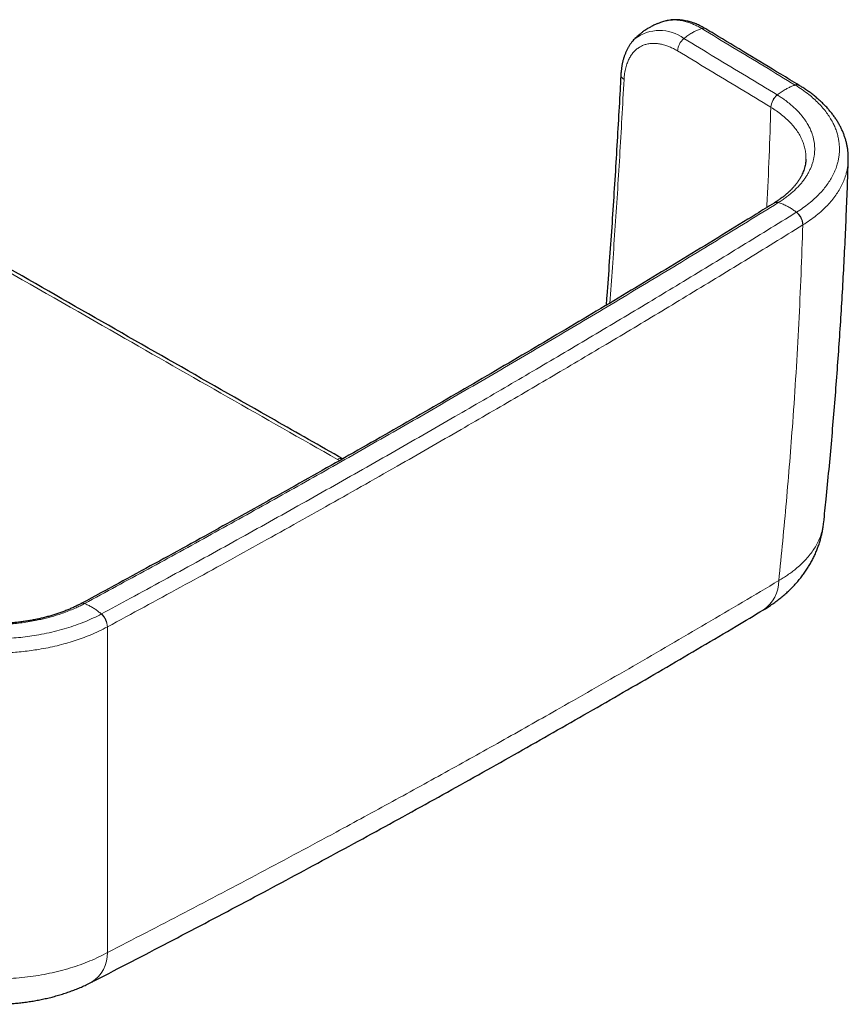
# Model space of a CAD drawing. Header units: millimetres. Extents: x 8 to 1162, y 12 to 2222.
# Tile 10 of 54: x 1087 to 1145, y 323 to 393. Entities that reach past the tile are written whole.
import ezdxf

# ---------------------------------------------------------------- set-up
doc = ezdxf.new("R2010")
doc.units = ezdxf.units.MM

msp = doc.modelspace()

# ---------------------------------------------------------------- linework, layer by layer
at = {"color": 7, "linetype": 'Continuous', "lineweight": 30}
for p, q in [((1132.511, 392.92), (1132.501, 392.917)), ((1142.404, 383.132), (1142.404, 383.138)), ((1145.406, 383.08), (1145.406, 383.073)), ((1140.164, 380.042), (1140.157, 380.038)), ((1091.082, 351.691), (1091.075, 351.687))]:
    msp.add_line(p, q, dxfattribs=at)
at = {"color": 8, "linetype": 'Continuous', "lineweight": 0}
for p, q in [((1139.933, 386.806), (1139.927, 386.81)), ((1142.197, 378.488), (1142.189, 378.484)), ((1109.397, 361.811), (1109.243, 361.893)), ((1092.964, 350.049), (1092.956, 350.045))]:
    msp.add_line(p, q, dxfattribs=at)
for centre, radius, start, end in [((1132.047, 389.352), 2.893, 53.46471, 127.05541), ((1135.155, 392.057), 0.345, 60.91949, 110.52396), ((1134.544, 390.726), 1.226, 129.15225, 176.38236), ((1129.712, 389.135), 0.403, 181.69125, 243.33402), ((1141.765, 388.06), 0.346, 60.85536, 110.4011), ((1141.147, 386.733), 1.223, 129.02991, 176.36804), ((1141.153, 386.728), 1.222, 128.97021, 176.34722), ((1140.334, 379.726), 0.358, 71.12111, 119.50654), ((1140.341, 379.73), 0.358, 71.17305, 119.69734), ((1140.991, 378.436), 1.199, 2.26915, 51.93691), ((1140.999, 378.441), 1.199, 2.2836, 51.98683), ((1109.47, 361.555), 0.408, 69.84907, 123.90232), ((1137.976, 353.311), 2.508, 304.60384, 0.18269), ((1091.213, 351.403), 0.315, 67.45367, 115.64345), ((1091.221, 351.407), 0.315, 67.50546, 115.93534), ((1091.67, 350.002), 1.286, 1.93291, 48.16247), ((1091.679, 350.006), 1.285, 1.9489, 48.2141), ((1090.529, 326.964), 2.439, 302.54761, 0.99742)]:
    msp.add_arc(centre, radius, start, end, dxfattribs=at)
at = {"color": 7, "linetype": 'Continuous', "lineweight": 30}
msp.add_arc((1141.772, 388.055), 0.347, 60.72531, 110.35633, dxfattribs=at)
for points, knots in [([(1132.5, 392.919), (1132.445, 392.905), (1132.338, 392.877), (1132.191, 392.831), (1132.066, 392.788), (1131.968, 392.752), (1131.886, 392.72), (1131.799, 392.684), (1131.693, 392.638), (1131.574, 392.581), (1131.458, 392.522), (1131.353, 392.465), (1131.248, 392.405), (1131.132, 392.334), (1131.008, 392.253), (1130.898, 392.175), (1130.805, 392.106), (1130.726, 392.045), (1130.659, 391.991), (1130.594, 391.936), (1130.516, 391.869), (1130.414, 391.777), (1130.341, 391.704), (1130.301, 391.666)], [0, 0, 0, 0, 0.0669052, 0.1294108, 0.1805882, 0.2210177, 0.2511712, 0.2834729, 0.3317404, 0.3850904, 0.4377001, 0.4835648, 0.5237666, 0.5791046, 0.6434887, 0.6966583, 0.7375674, 0.7792515, 0.8137015, 0.8386205, 0.8791413, 0.9351709, 1, 1, 1, 1]), ([(1135.319, 392.359), (1135.261, 392.393), (1135.147, 392.46), (1134.972, 392.554), (1134.799, 392.636), (1134.614, 392.716), (1134.417, 392.791), (1134.206, 392.859), (1133.995, 392.915), (1133.786, 392.958), (1133.579, 392.988), (1133.375, 393.005), (1133.174, 393.009), (1132.977, 393.001), (1132.785, 392.979), (1132.629, 392.953), (1132.54, 392.929), (1132.511, 392.922)], [0, 0, 0, 0, 0.064609, 0.125013, 0.186734, 0.246535, 0.320875, 0.395086, 0.469014, 0.542509, 0.615422, 0.687617, 0.758981, 0.829439, 0.898958, 0.96755, 1, 1, 1, 1]), ([(1141.934, 388.362), (1141.499, 388.625), (1139.494, 389.84), (1137.29, 391.172), (1135.519, 392.24), (1135.323, 392.359)], [0, 0, 0, 0, 0.197571, 0.911048, 1, 1, 1, 1]), ([(1130.301, 391.664), (1130.292, 391.656), (1130.24, 391.606), (1130.15, 391.504), (1130.033, 391.358), (1129.923, 391.2), (1129.822, 391.033), (1129.728, 390.857), (1129.643, 390.671), (1129.567, 390.476), (1129.5, 390.273), (1129.443, 390.062), (1129.395, 389.844), (1129.356, 389.619), (1129.331, 389.41), (1129.316, 389.24), (1129.311, 389.154), (1129.309, 389.123)], [0, 0, 0, 0, 0.013442, 0.083678, 0.155347, 0.227759, 0.300981, 0.375036, 0.449909, 0.525549, 0.601878, 0.67879, 0.756174, 0.833913, 0.911902, 0.968806, 1, 1, 1, 1]), ([(1129.307, 389.12), (1129.289, 388.756), (1129.228, 387.592), (1129.117, 385.619), (1128.975, 383.2), (1128.823, 380.771), (1128.662, 378.335), (1128.491, 375.898), (1128.356, 374.052), (1128.276, 373.018), (1128.259, 372.796)], [0, 0, 0, 0, 0.067316, 0.215503, 0.364166, 0.51314, 0.662254, 0.811243, 0.959622, 1, 1, 1, 1]), ([(1145.407, 383.073), (1145.409, 383.135), (1145.412, 383.276), (1145.403, 383.496), (1145.382, 383.735), (1145.348, 383.973), (1145.301, 384.211), (1145.242, 384.448), (1145.17, 384.684), (1145.086, 384.919), (1144.989, 385.152), (1144.88, 385.384), (1144.759, 385.612), (1144.625, 385.838), (1144.48, 386.06), (1144.323, 386.279), (1144.154, 386.493), (1143.974, 386.705), (1143.781, 386.913), (1143.576, 387.118), (1143.359, 387.319), (1143.131, 387.516), (1142.893, 387.707), (1142.646, 387.893), (1142.39, 388.072), (1142.157, 388.226), (1142.004, 388.32), (1141.942, 388.358)], [0, 0, 0, 0, 0.030513, 0.069818, 0.109274, 0.148895, 0.188692, 0.22867, 0.268829, 0.309164, 0.349664, 0.390312, 0.431085, 0.471954, 0.51289, 0.553856, 0.594806, 0.63573, 0.677489, 0.719433, 0.761579, 0.803829, 0.846078, 0.888217, 0.930165, 0.971529, 1, 1, 1, 1]), ([(1109.618, 361.937), (1108.005, 362.854), (1103.885, 365.195), (1097.26, 368.97), (1089.744, 373.261), (1082.234, 377.558), (1076.147, 381.047), (1072.563, 383.106), (1071.481, 383.727)], [0, 0, 0, 0, 0.126908, 0.32418, 0.521289, 0.718218, 0.914949, 1, 1, 1, 1]), ([(1142.409, 383.133), (1142.406, 383.076), (1142.4, 382.961), (1142.376, 382.787), (1142.339, 382.612), (1142.29, 382.437), (1142.229, 382.264), (1142.155, 382.093), (1142.071, 381.924), (1141.975, 381.756), (1141.868, 381.589), (1141.75, 381.425), (1141.621, 381.264), (1141.482, 381.105), (1141.331, 380.949), (1141.17, 380.794), (1140.997, 380.641), (1140.813, 380.492), (1140.621, 380.346), (1140.42, 380.206), (1140.267, 380.104), (1140.179, 380.05), (1140.164, 380.041)], [0, 0, 0, 0, 0.05422, 0.110106, 0.165661, 0.22071, 0.275945, 0.329038, 0.381855, 0.434336, 0.486405, 0.537977, 0.589149, 0.639297, 0.689537, 0.740003, 0.790566, 0.841063, 0.891323, 0.940634, 0.989679, 1, 1, 1, 1]), ([(1143.672, 357.448), (1143.728, 357.991), (1143.858, 359.233), (1144.045, 361.173), (1144.236, 363.269), (1144.414, 365.366), (1144.58, 367.462), (1144.732, 369.556), (1144.872, 371.648), (1144.999, 373.739), (1145.113, 375.831), (1145.215, 377.924), (1145.303, 380.017), (1145.368, 381.736), (1145.398, 382.757), (1145.407, 383.08)], [0, 0, 0, 0, 0.063742, 0.145569, 0.227416, 0.309287, 0.391185, 0.472875, 0.554385, 0.635936, 0.717511, 0.799095, 0.880668, 0.962212, 1, 1, 1, 1]), ([(1140.157, 380.038), (1139.737, 379.777), (1138.51, 379.018), (1136.466, 377.762), (1134.025, 376.272), (1131.574, 374.786), (1129.114, 373.305), (1126.645, 371.83), (1124.168, 370.36), (1121.681, 368.895), (1119.185, 367.436), (1116.68, 365.981), (1114.166, 364.531), (1111.643, 363.087), (1109.112, 361.648), (1106.571, 360.214), (1104.022, 358.785), (1101.464, 357.362), (1098.897, 355.944), (1096.321, 354.531), (1093.739, 353.125), (1091.993, 352.179), (1091.106, 351.702), (1091.083, 351.69)], [0, 0, 0, 0, 0.026664, 0.077736, 0.128985, 0.180154, 0.231322, 0.28249, 0.333658, 0.384826, 0.435995, 0.487165, 0.538335, 0.589503, 0.640672, 0.69184, 0.743009, 0.794178, 0.845347, 0.896516, 0.947685, 0.998675, 1, 1, 1, 1]), ([(1139.401, 351.248), (1139.494, 351.305), (1139.692, 351.425), (1139.985, 351.62), (1140.283, 351.832), (1140.572, 352.053), (1140.849, 352.283), (1141.114, 352.519), (1141.365, 352.761), (1141.602, 353.007), (1141.827, 353.26), (1142.04, 353.519), (1142.24, 353.784), (1142.429, 354.053), (1142.604, 354.328), (1142.767, 354.607), (1142.917, 354.89), (1143.054, 355.177), (1143.178, 355.467), (1143.289, 355.76), (1143.387, 356.055), (1143.473, 356.353), (1143.545, 356.652), (1143.604, 356.953), (1143.647, 357.219), (1143.664, 357.385), (1143.671, 357.45)], [0, 0, 0, 0, 0.041194, 0.087775, 0.134438, 0.180947, 0.227095, 0.27269, 0.317228, 0.361003, 0.404534, 0.447647, 0.49034, 0.532616, 0.574487, 0.615965, 0.657069, 0.69782, 0.738239, 0.778351, 0.818178, 0.857746, 0.897078, 0.936199, 0.975132, 1, 1, 1, 1]), ([(1091.076, 351.688), (1091.009, 351.653), (1090.861, 351.574), (1090.62, 351.457), (1090.357, 351.337), (1090.086, 351.222), (1089.811, 351.115), (1089.531, 351.015), (1089.247, 350.921), (1088.953, 350.833), (1088.652, 350.75), (1088.345, 350.673), (1088.033, 350.602), (1087.717, 350.537), (1087.397, 350.479), (1087.073, 350.428), (1086.744, 350.383), (1086.413, 350.346), (1086.079, 350.315), (1085.743, 350.291), (1085.406, 350.275), (1085.067, 350.265), (1084.73, 350.263), (1084.393, 350.267), (1084.056, 350.279), (1083.721, 350.297), (1083.386, 350.323), (1083.053, 350.356), (1082.722, 350.396), (1082.394, 350.442), (1082.07, 350.495), (1081.748, 350.555), (1081.432, 350.622), (1081.122, 350.694), (1080.819, 350.772), (1080.521, 350.857), (1080.229, 350.948), (1079.94, 351.045), (1079.659, 351.148), (1079.386, 351.257), (1079.122, 351.37), (1078.868, 351.487), (1078.63, 351.605), (1078.481, 351.685), (1078.411, 351.723)], [0, 0, 0, 0, 0.019912, 0.044098, 0.068414, 0.092751, 0.116973, 0.140282, 0.163864, 0.187684, 0.211662, 0.235714, 0.259747, 0.283655, 0.307454, 0.331531, 0.35557, 0.379598, 0.403644, 0.42773, 0.451888, 0.475987, 0.500035, 0.524002, 0.547941, 0.571904, 0.595928, 0.620061, 0.644133, 0.668123, 0.692224, 0.716365, 0.740456, 0.764419, 0.788183, 0.811803, 0.835778, 0.859846, 0.883924, 0.907906, 0.931711, 0.955273, 0.978933, 1, 1, 1, 1]), ([(1091.841, 324.909), (1091.921, 324.949), (1092.87, 325.435), (1094.679, 326.371), (1097.269, 327.716), (1099.85, 329.069), (1102.422, 330.428), (1104.985, 331.793), (1107.538, 333.164), (1110.082, 334.542), (1112.616, 335.924), (1115.141, 337.313), (1117.655, 338.707), (1120.161, 340.108), (1122.657, 341.514), (1125.145, 342.928), (1127.626, 344.348), (1130.098, 345.774), (1132.562, 347.207), (1135.017, 348.647), (1137.297, 349.993), (1138.754, 350.863), (1139.4, 351.248)], [0, 0, 0, 0, 0.004872, 0.057855, 0.110842, 0.16383, 0.216814, 0.269791, 0.322757, 0.375708, 0.428642, 0.481555, 0.534446, 0.587314, 0.640196, 0.693101, 0.746028, 0.798972, 0.85193, 0.904898, 0.957873, 1, 1, 1, 1]), ([(1077.592, 325.059), (1077.674, 325.015), (1077.865, 324.912), (1078.175, 324.761), (1078.518, 324.605), (1078.867, 324.458), (1079.219, 324.322), (1079.574, 324.195), (1079.934, 324.077), (1080.3, 323.967), (1080.672, 323.866), (1081.047, 323.774), (1081.426, 323.691), (1081.807, 323.617), (1082.19, 323.552), (1082.576, 323.496), (1082.962, 323.448), (1083.35, 323.409), (1083.739, 323.379), (1084.128, 323.358), (1084.517, 323.345), (1084.906, 323.342), (1085.293, 323.347), (1085.679, 323.36), (1086.065, 323.382), (1086.451, 323.413), (1086.837, 323.453), (1087.222, 323.501), (1087.608, 323.558), (1087.992, 323.625), (1088.374, 323.701), (1088.755, 323.786), (1089.133, 323.88), (1089.509, 323.984), (1089.88, 324.098), (1090.241, 324.22), (1090.595, 324.351), (1090.944, 324.49), (1091.292, 324.642), (1091.591, 324.781), (1091.772, 324.874), (1091.84, 324.909)], [0, 0, 0, 0, 0.019793, 0.046327, 0.072842, 0.099238, 0.125443, 0.151375, 0.177173, 0.203357, 0.2295, 0.255593, 0.281629, 0.307604, 0.333517, 0.359369, 0.385164, 0.410905, 0.4366, 0.462253, 0.487875, 0.513526, 0.538957, 0.56433, 0.589811, 0.615407, 0.641122, 0.666961, 0.692928, 0.719025, 0.745253, 0.77161, 0.798094, 0.824696, 0.851405, 0.878011, 0.903602, 0.930047, 0.956715, 0.98357, 1, 1, 1, 1])]:
    msp.add_open_spline(points, degree=3, knots=knots, dxfattribs=at)
at = {"color": 8, "linetype": 'Continuous', "lineweight": 0}
for points, knots in [([(1135.034, 392.38), (1135.034, 392.38), (1134.938, 392.438), (1134.746, 392.545), (1134.438, 392.691), (1134.112, 392.816), (1133.826, 392.897), (1133.6, 392.943), (1133.431, 392.968), (1133.264, 392.984), (1133.057, 392.992), (1132.817, 392.978), (1132.621, 392.953), (1132.523, 392.923), (1132.511, 392.92)], [0, 0, 0, 0, 0.000016, 0.107203, 0.214912, 0.34529, 0.476532, 0.543441, 0.610461, 0.677818, 0.745289, 0.864026, 0.983403, 1, 1, 1, 1]), ([(1135.034, 392.38), (1134.957, 392.354), (1134.801, 392.303), (1134.563, 392.196), (1134.311, 392.059), (1134.044, 391.89), (1133.861, 391.748), (1133.77, 391.677)], [0, 0, 0, 0, 0.185959, 0.372956, 0.56036, 0.780858, 1, 1, 1, 1]), ([(1141.645, 388.384), (1140.915, 388.826), (1139.45, 389.713), (1137.246, 391.045), (1135.772, 391.935), (1135.034, 392.38)], [0, 0, 0, 0, 0.331309, 0.665655, 1, 1, 1, 1]), ([(1133.77, 391.677), (1134.507, 391.232), (1135.982, 390.342), (1138.184, 389.011), (1139.649, 388.124), (1140.377, 387.683)], [0, 0, 0, 0, 0.334478, 0.668956, 1, 1, 1, 1]), ([(1133.32, 390.803), (1133.227, 390.857), (1133.04, 390.964), (1132.761, 391.091), (1132.477, 391.197), (1132.188, 391.274), (1131.898, 391.322), (1131.616, 391.337), (1131.344, 391.32), (1131.083, 391.268), (1130.836, 391.179), (1130.605, 391.057), (1130.394, 390.9), (1130.203, 390.711), (1130.034, 390.492), (1129.886, 390.243), (1129.755, 389.949), (1129.647, 389.604), (1129.565, 389.207), (1129.543, 388.919), (1129.531, 388.775)], [0, 0, 0, 0, 0.049216, 0.09851, 0.147735, 0.201522, 0.255483, 0.309444, 0.36323, 0.418085, 0.473144, 0.528201, 0.583055, 0.637855, 0.69285, 0.747838, 0.802629, 0.868365, 0.934268, 1, 1, 1, 1]), ([(1139.927, 386.81), (1139.198, 387.251), (1137.734, 388.138), (1135.532, 389.469), (1134.057, 390.358), (1133.32, 390.803)], [0, 0, 0, 0, 0.331044, 0.665522, 1, 1, 1, 1]), ([(1129.531, 388.775), (1129.483, 387.867), (1129.386, 386.052), (1129.228, 383.363), (1129.064, 380.712), (1128.891, 378.097), (1128.711, 375.511), (1128.583, 373.794), (1128.52, 372.952)], [0, 0, 0, 0, 0.173125, 0.346255, 0.511289, 0.676324, 0.841372, 1, 1, 1, 1]), ([(1141.652, 388.38), (1141.574, 388.355), (1141.418, 388.303), (1141.18, 388.197), (1140.927, 388.06), (1140.66, 387.891), (1140.476, 387.749), (1140.384, 387.678)], [0, 0, 0, 0, 0.185959, 0.372956, 0.56036, 0.780858, 1, 1, 1, 1]), ([(1141.652, 388.38), (1141.652, 388.38), (1141.649, 388.382), (1141.647, 388.383), (1141.645, 388.384)], [0, 0, 0, 0, 0.006042, 1, 1, 1, 1]), ([(1141.737, 379.385), (1141.737, 379.385), (1141.896, 379.483), (1142.202, 379.686), (1142.631, 380.007), (1143.027, 380.345), (1143.374, 380.684), (1143.674, 381.022), (1143.93, 381.354), (1144.156, 381.697), (1144.35, 382.05), (1144.51, 382.413), (1144.624, 382.748), (1144.701, 383.055), (1144.75, 383.332), (1144.778, 383.611), (1144.786, 383.901), (1144.771, 384.202), (1144.73, 384.511), (1144.664, 384.821), (1144.571, 385.131), (1144.452, 385.44), (1144.3, 385.761), (1144.11, 386.091), (1143.879, 386.43), (1143.614, 386.764), (1143.314, 387.092), (1142.978, 387.412), (1142.594, 387.736), (1142.155, 388.061), (1141.823, 388.276), (1141.652, 388.38), (1141.652, 388.38)], [0, 0, 0, 0, 0.000003, 0.040685, 0.081366, 0.122677, 0.163988, 0.200648, 0.237337, 0.273997, 0.311719, 0.349472, 0.387195, 0.415245, 0.443296, 0.471551, 0.499806, 0.5311, 0.562412, 0.593706, 0.625652, 0.657616, 0.689561, 0.726259, 0.762985, 0.799684, 0.837447, 0.875241, 0.913004, 0.956406, 0.999997, 1, 1, 1, 1]), ([(1140.377, 387.683), (1140.379, 387.681), (1140.382, 387.68), (1140.384, 387.678), (1140.384, 387.678)], [0, 0, 0, 0, 0.994255, 1, 1, 1, 1]), ([(1140.384, 387.678), (1140.384, 387.678), (1140.474, 387.624), (1140.648, 387.513), (1140.927, 387.32), (1141.218, 387.097), (1141.513, 386.845), (1141.764, 386.605), (1141.976, 386.381), (1142.152, 386.174), (1142.312, 385.963), (1142.473, 385.722), (1142.628, 385.452), (1142.77, 385.15), (1142.873, 384.869), (1142.944, 384.608), (1142.991, 384.373), (1143.021, 384.142), (1143.034, 383.912), (1143.03, 383.68), (1143.008, 383.447), (1142.97, 383.213), (1142.915, 382.978), (1142.842, 382.744), (1142.751, 382.514), (1142.646, 382.289), (1142.526, 382.069), (1142.39, 381.852), (1142.237, 381.636), (1142.066, 381.423), (1141.879, 381.212), (1141.676, 381.005), (1141.459, 380.805), (1141.228, 380.611), (1140.985, 380.424), (1140.729, 380.243), (1140.549, 380.126), (1140.457, 380.069), (1140.457, 380.069)], [0, 0, 0, 0, 0.000004, 0.026771, 0.053539, 0.089821, 0.126129, 0.162412, 0.190081, 0.217751, 0.245201, 0.272651, 0.309911, 0.3472, 0.384456, 0.412927, 0.441399, 0.468842, 0.496284, 0.523922, 0.551561, 0.579798, 0.608034, 0.63648, 0.664927, 0.692371, 0.719815, 0.747446, 0.775078, 0.803306, 0.831535, 0.859965, 0.888395, 0.916176, 0.944076, 0.971976, 0.999996, 1, 1, 1, 1]), ([(1139.634, 379.714), (1139.637, 379.766), (1139.705, 380.974), (1139.808, 383.339), (1139.887, 385.653), (1139.927, 386.81)], [0, 0, 0, 0, 0.02196, 0.51098, 1, 1, 1, 1]), ([(1142.404, 383.138), (1142.407, 383.215), (1142.413, 383.408), (1142.377, 383.717), (1142.301, 384.065), (1142.182, 384.409), (1142.024, 384.748), (1141.827, 385.08), (1141.595, 385.399), (1141.327, 385.706), (1141.027, 386.001), (1140.694, 386.284), (1140.332, 386.555), (1140.066, 386.722), (1139.933, 386.806)], [0, 0, 0, 0, 0.056992, 0.143511, 0.230069, 0.316922, 0.403876, 0.490729, 0.577287, 0.661646, 0.74628, 0.831007, 0.91564, 1, 1, 1, 1]), ([(1109.243, 361.893), (1106.655, 363.364), (1101.478, 366.307), (1093.285, 370.978), (1084.664, 375.904), (1077.123, 380.226), (1072.598, 382.825), (1071.09, 383.691)], [0, 0, 0, 0, 0.203551, 0.407103, 0.644261, 0.881421, 1, 1, 1, 1]), ([(1145.406, 383.073), (1145.405, 383.03), (1145.403, 382.89), (1145.376, 382.652), (1145.325, 382.359), (1145.245, 382.037), (1145.127, 381.69), (1144.964, 381.318), (1144.764, 380.949), (1144.526, 380.583), (1144.249, 380.222), (1143.929, 379.862), (1143.564, 379.505), (1143.149, 379.151), (1142.696, 378.81), (1142.363, 378.595), (1142.197, 378.488)], [0, 0, 0, 0, 0.025164, 0.083128, 0.141512, 0.199897, 0.275652, 0.351464, 0.427219, 0.505169, 0.583182, 0.661132, 0.745198, 0.829263, 0.914632, 1, 1, 1, 1]), ([(1140.45, 380.065), (1138.993, 379.166), (1136.079, 377.368), (1131.671, 374.692), (1127.236, 372.031), (1122.769, 369.387), (1118.274, 366.759), (1113.75, 364.148), (1109.25, 361.584), (1104.774, 359.066), (1100.325, 356.593), (1095.85, 354.136), (1092.844, 352.511), (1091.342, 351.698)], [0, 0, 0, 0, 0.092059, 0.184119, 0.276182, 0.368257, 0.460335, 0.552395, 0.644458, 0.733335, 0.822215, 0.911106, 1, 1, 1, 1]), ([(1140.457, 380.069), (1140.457, 380.069), (1140.454, 380.068), (1140.452, 380.066), (1140.45, 380.065)], [0, 0, 0, 0, 0.005703, 1, 1, 1, 1]), ([(1141.737, 379.385), (1141.659, 379.444), (1141.501, 379.564), (1141.261, 379.717), (1141.005, 379.858), (1140.735, 379.981), (1140.549, 380.04), (1140.457, 380.069)], [0, 0, 0, 0, 0.1859594, 0.3729561, 0.5603598, 0.780858, 1, 1, 1, 1]), ([(1092.536, 350.964), (1093.219, 351.333), (1095.461, 352.542), (1099.241, 354.605), (1103.865, 357.158), (1108.461, 359.73), (1113.028, 362.318), (1117.401, 364.827), (1121.581, 367.256), (1125.574, 369.602), (1129.544, 371.961), (1133.561, 374.377), (1137.627, 376.848), (1140.362, 378.536), (1141.73, 379.381)], [0, 0, 0, 0, 0.040319, 0.132247, 0.22418, 0.316124, 0.408071, 0.5, 0.581851, 0.663705, 0.745545, 0.827388, 0.913693, 1, 1, 1, 1]), ([(1141.73, 379.381), (1141.733, 379.382), (1141.735, 379.383), (1141.737, 379.385), (1141.737, 379.385)], [0, 0, 0, 0, 0.99401, 1, 1, 1, 1]), ([(1142.189, 378.484), (1140.821, 377.639), (1138.083, 375.949), (1134.015, 373.477), (1129.995, 371.06), (1126.023, 368.699), (1122.028, 366.351), (1117.844, 363.921), (1113.304, 361.315), (1108.399, 358.537), (1103.29, 355.686), (1098.149, 352.854), (1094.692, 350.984), (1092.964, 350.049)], [0, 0, 0, 0, 0.086304, 0.172612, 0.254452, 0.336295, 0.418146, 0.5, 0.591929, 0.693934, 0.795944, 0.897969, 1, 1, 1, 1]), ([(1140.484, 353.319), (1140.58, 354.252), (1140.771, 356.119), (1141.029, 358.921), (1141.265, 361.724), (1141.495, 364.756), (1141.713, 368.015), (1141.909, 371.503), (1142.072, 374.993), (1142.15, 377.32), (1142.189, 378.484)], [0, 0, 0, 0, 0.111461, 0.222922, 0.3344032, 0.4458843, 0.5843939, 0.7229034, 0.8614517, 1, 1, 1, 1]), ([(1140.484, 353.319), (1140.592, 353.383), (1140.808, 353.511), (1141.114, 353.714), (1141.407, 353.923), (1141.718, 354.167), (1142.039, 354.447), (1142.36, 354.767), (1142.651, 355.099), (1142.91, 355.445), (1143.135, 355.804), (1143.322, 356.167), (1143.47, 356.533), (1143.58, 356.901), (1143.647, 357.207), (1143.662, 357.39), (1143.667, 357.448)], [0, 0, 0, 0, 0.058297, 0.116594, 0.175272, 0.23395, 0.314071, 0.394253, 0.474374, 0.556812, 0.639317, 0.721755, 0.802041, 0.882389, 0.962675, 1, 1, 1, 1]), ([(1092.967, 327.006), (1094.781, 327.942), (1098.408, 329.812), (1103.799, 332.653), (1108.709, 335.282), (1113.144, 337.692), (1117.114, 339.876), (1121.06, 342.075), (1125.424, 344.537), (1130.194, 347.27), (1135.365, 350.277), (1138.778, 352.305), (1140.484, 353.319)], [0, 0, 0, 0, 0.111036, 0.222073, 0.333109, 0.416413, 0.499716, 0.582968, 0.666219, 0.777479, 0.88874, 1, 1, 1, 1]), ([(1091.334, 351.694), (1091.334, 351.694), (1091.239, 351.643), (1091.046, 351.543), (1090.709, 351.383), (1090.323, 351.216), (1089.884, 351.048), (1089.466, 350.906), (1089.074, 350.787), (1088.712, 350.688), (1088.344, 350.598), (1087.926, 350.508), (1087.456, 350.421), (1086.932, 350.342), (1086.443, 350.286), (1085.992, 350.247), (1085.585, 350.222), (1085.183, 350.207), (1084.783, 350.203), (1084.383, 350.207), (1083.98, 350.221), (1083.575, 350.246), (1083.168, 350.281), (1082.763, 350.326), (1082.366, 350.38), (1081.978, 350.443), (1081.598, 350.515), (1081.223, 350.596), (1080.851, 350.686), (1080.483, 350.787), (1080.119, 350.897), (1079.763, 351.017), (1079.417, 351.145), (1079.084, 351.28), (1078.761, 351.422), (1078.449, 351.573), (1078.247, 351.679), (1078.149, 351.733), (1078.149, 351.733)], [0, 0, 0, 0, 0.000004, 0.02676, 0.053517, 0.089784, 0.126077, 0.162345, 0.190004, 0.217662, 0.245101, 0.27254, 0.309786, 0.347059, 0.384301, 0.412761, 0.441221, 0.468654, 0.496085, 0.523712, 0.55134, 0.579566, 0.60779, 0.636225, 0.66466, 0.692093, 0.719526, 0.747146, 0.774767, 0.802984, 0.831201, 0.85962, 0.888037, 0.915907, 0.943896, 0.971885, 0.999996, 1, 1, 1, 1]), ([(1091.342, 351.698), (1091.339, 351.697), (1091.337, 351.695), (1091.334, 351.694), (1091.334, 351.694)], [0, 0, 0, 0, 0.9943, 1, 1, 1, 1]), ([(1092.528, 350.96), (1092.455, 351.022), (1092.308, 351.148), (1092.084, 351.311), (1091.845, 351.462), (1091.593, 351.595), (1091.42, 351.661), (1091.334, 351.694)], [0, 0, 0, 0, 0.1859594, 0.3729561, 0.5603598, 0.780858, 1, 1, 1, 1]), ([(1076.941, 351.007), (1076.941, 351.007), (1077.111, 350.913), (1077.462, 350.733), (1078.016, 350.481), (1078.596, 350.249), (1079.216, 350.033), (1079.878, 349.835), (1080.582, 349.658), (1081.305, 349.509), (1082.042, 349.388), (1082.752, 349.301), (1083.429, 349.243), (1084.071, 349.209), (1084.718, 349.197), (1085.366, 349.205), (1086.016, 349.236), (1086.662, 349.287), (1087.302, 349.36), (1087.97, 349.459), (1088.662, 349.59), (1089.374, 349.755), (1090.067, 349.948), (1090.735, 350.167), (1091.369, 350.409), (1091.969, 350.673), (1092.346, 350.862), (1092.528, 350.96), (1092.528, 350.96)], [0, 0, 0, 0, 0.000003, 0.041, 0.082076, 0.123152, 0.164149, 0.20867, 0.253342, 0.298066, 0.342739, 0.38726, 0.424765, 0.462301, 0.499806, 0.537679, 0.575646, 0.613644, 0.651611, 0.689484, 0.734052, 0.778773, 0.823544, 0.868263, 0.91283, 0.956413, 0.999997, 1, 1, 1, 1]), ([(1092.528, 350.96), (1092.528, 350.96), (1092.531, 350.961), (1092.533, 350.963), (1092.536, 350.964)], [0, 0, 0, 0, 0.005987, 1, 1, 1, 1]), ([(1092.956, 350.045), (1092.76, 349.944), (1092.368, 349.74), (1091.771, 349.479), (1091.184, 349.251), (1090.611, 349.055), (1090.016, 348.875), (1089.398, 348.714), (1088.759, 348.572), (1088.144, 348.459), (1087.558, 348.369), (1087.003, 348.301), (1086.44, 348.247), (1085.868, 348.209), (1085.291, 348.187), (1084.736, 348.181), (1084.204, 348.189), (1083.696, 348.209), (1083.189, 348.242), (1082.633, 348.292), (1082.032, 348.364), (1081.389, 348.462), (1080.751, 348.582), (1080.12, 348.723), (1079.497, 348.887), (1078.876, 349.076), (1078.259, 349.291), (1077.649, 349.536), (1077.061, 349.801), (1076.693, 349.997), (1076.509, 350.094)], [0, 0, 0, 0, 0.043491, 0.087171, 0.123852, 0.160561, 0.197242, 0.234988, 0.272764, 0.31051, 0.341792, 0.373092, 0.404374, 0.436307, 0.468259, 0.500193, 0.528227, 0.556261, 0.584499, 0.612737, 0.649383, 0.686057, 0.722703, 0.760411, 0.79815, 0.835858, 0.876577, 0.917296, 0.958648, 1, 1, 1, 1]), ([(1092.964, 350.049), (1092.964, 348.973), (1092.964, 346.821), (1092.964, 343.616), (1092.965, 340.429), (1092.965, 337.451), (1092.966, 334.678), (1092.966, 332.107), (1092.967, 329.548), (1092.967, 327.853), (1092.967, 327.006)], [0, 0, 0, 0, 0.137271, 0.274542, 0.411847, 0.549152, 0.661854, 0.774557, 0.887278, 1, 1, 1, 1]), ([(1076.52, 327.128), (1076.682, 327.039), (1077.006, 326.86), (1077.523, 326.613), (1078.098, 326.365), (1078.739, 326.123), (1079.448, 325.894), (1080.182, 325.692), (1080.935, 325.52), (1081.705, 325.378), (1082.491, 325.268), (1083.288, 325.189), (1084.093, 325.142), (1084.9, 325.126), (1085.706, 325.142), (1086.509, 325.192), (1087.306, 325.274), (1088.093, 325.387), (1088.863, 325.531), (1089.614, 325.705), (1090.342, 325.909), (1091.045, 326.143), (1091.72, 326.404), (1092.367, 326.689), (1092.767, 326.901), (1092.967, 327.006)], [0, 0, 0, 0, 0.036464, 0.072955, 0.109418, 0.153708, 0.198147, 0.242638, 0.287077, 0.331366, 0.375767, 0.420319, 0.464922, 0.509473, 0.553874, 0.598413, 0.643105, 0.687849, 0.732541, 0.77708, 0.821563, 0.866197, 0.910883, 0.955517, 1, 1, 1, 1])]:
    msp.add_open_spline(points, degree=3, knots=knots, dxfattribs=at)

doc.saveas('drawing.dxf')
